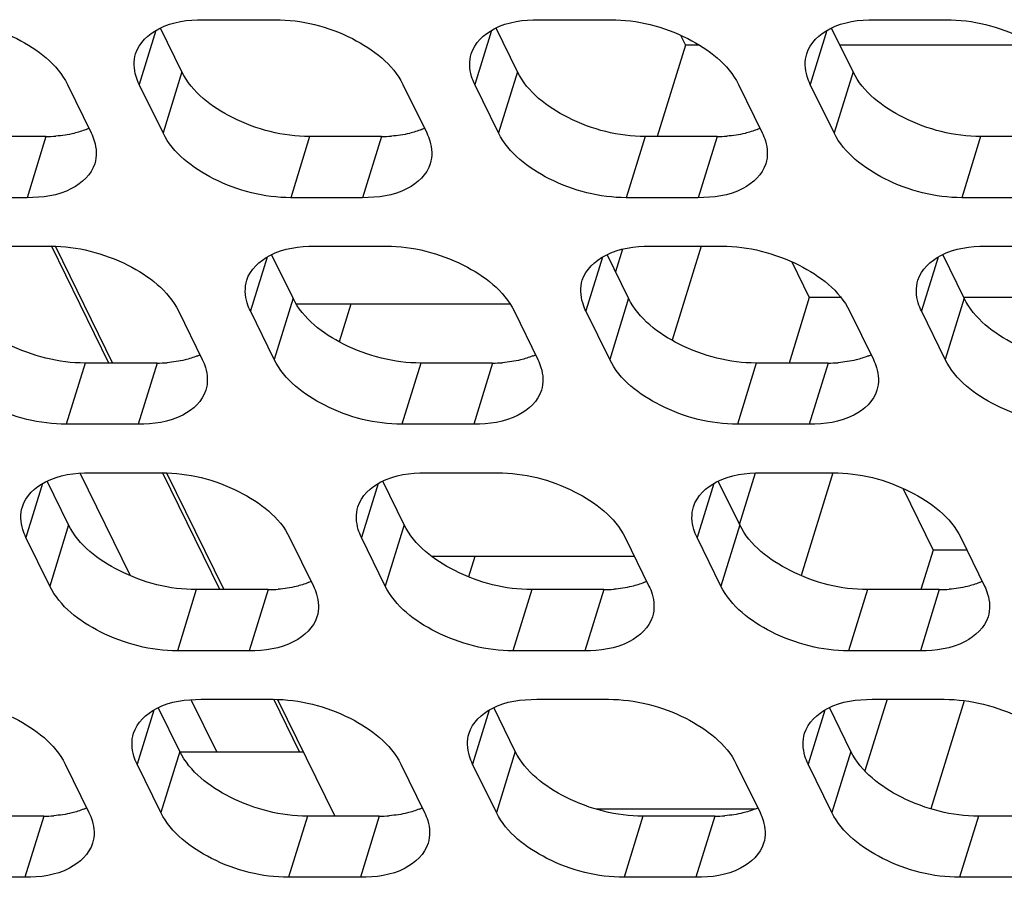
# Model space of a CAD drawing. Header units: millimetres. Extents: x 0 to 420, y 0 to 297.
# Tile 114 of 180: x 158.92 to 164.59, y 154.82 to 159.76. Entities that reach past the tile are written whole.
import ezdxf

# ---------------------------------------------------------------- set-up
doc = ezdxf.new("R2010")
doc.units = ezdxf.units.MM
doc.header["$LTSCALE"] = 23.1
doc.layers.get('0').update_dxf_attribs({"linetype": 'CONTINUOUS'})
doc.layers.add('ASSI', color=7, linetype='CONTINUOUS')

msp = doc.modelspace()

# ---------------------------------------------------------------- linework, layer by layer
at = {"color": 7, "linetype": 'CONTINUOUS'}
for p, q in [((162.725561, 159.672876), (162.753767, 159.615398)), ((162.753767, 159.615398), (162.591208, 159.089356)), ((162.834475, 159.615398), (162.753767, 159.615398)), ((164.768703, 159.615398), (163.64438, 159.615398)), ((159.429787, 157.783975), (159.098642, 158.458778)), ((159.121493, 158.45616), (159.451354, 157.783975)), ((162.390374, 158.439458), (162.350515, 158.310474)), ((162.843257, 158.457134), (162.675995, 157.915872)), ((163.366149, 158.367495), (163.467565, 158.16083)), ((163.467565, 158.16083), (163.351108, 157.783975)), ((163.64981, 158.16083), (163.467565, 158.16083)), ((165.584038, 158.16083), (164.360087, 158.16083)), ((161.742805, 158.12316), (160.511018, 158.12316)), ((160.825165, 158.12316), (160.758175, 157.906378)), ((159.553798, 156.558494), (159.26376, 157.149528)), ((160.070375, 156.478594), (159.73923, 157.153397)), ((159.762081, 157.150779), (160.091942, 156.478594)), ((163.155325, 157.15042), (163.063273, 156.852541)), ((163.60326, 157.152086), (163.420112, 156.559419)), ((164.006736, 157.062115), (164.181363, 156.706263)), ((162.459846, 156.668593), (161.293514, 156.668593)), ((161.538963, 156.668593), (161.502948, 156.552047)), ((164.181363, 156.706263), (164.111008, 156.478594)), ((164.375588, 156.706263), (164.181363, 156.706263)), ((160.051916, 155.543435), (159.904348, 155.844148)), ((160.529284, 155.543435), (160.379818, 155.848016)), ((160.402669, 155.845398), (160.73253, 155.173213)), ((163.915637, 155.846373), (163.788129, 155.433757)), ((164.360617, 155.838477), (164.168112, 155.215528)), ((159.838578, 155.543435), (160.550851, 155.543435)), ((163.152368, 155.214025), (162.23899, 155.214025))]:
    msp.add_line(p, q, dxfattribs=at)
at = {"layer": 'ASSI', "color": 7, "linetype": 'CONTINUOUS'}
for p, q in [((159.974455, 159.762515), (160.388933, 159.762515)), ((161.908683, 159.762515), (162.323161, 159.762515)), ((163.842912, 159.762515), (164.257389, 159.762515)), ((159.851043, 159.462322), (159.727347, 159.714387)), ((161.785271, 159.462322), (161.661575, 159.714387)), ((163.719499, 159.462322), (163.595803, 159.714387)), ((159.190366, 159.389549), (159.327635, 159.109825)), ((159.742113, 159.109825), (159.604844, 159.389549)), ((161.124595, 159.389549), (161.261863, 159.109825)), ((161.676341, 159.109825), (161.539072, 159.389549)), ((163.058823, 159.389549), (163.196091, 159.109825)), ((163.610569, 159.109825), (163.4733, 159.389549)), ((159.066954, 159.089356), (158.652476, 159.089356)), ((161.001182, 159.089356), (160.586704, 159.089356)), ((162.93541, 159.089356), (162.520932, 159.089356)), ((164.869638, 159.089356), (164.45516, 159.089356)), ((158.958024, 158.736859), (158.543546, 158.736859)), ((160.892252, 158.736859), (160.477774, 158.736859)), ((162.82648, 158.736859), (162.412003, 158.736859)), ((164.760708, 158.736859), (164.346231, 158.736859)), ((158.680815, 158.457134), (159.095293, 158.457134)), ((160.615043, 158.457134), (161.029521, 158.457134)), ((162.549271, 158.457134), (162.963749, 158.457134)), ((164.483499, 158.457134), (164.897977, 158.457134)), ((160.49163, 158.156941), (160.367935, 158.409006)), ((162.425859, 158.156941), (162.302163, 158.409006)), ((164.360087, 158.156941), (164.236391, 158.409006)), ((159.830954, 158.084168), (159.968223, 157.804444)), ((160.382701, 157.804444), (160.245432, 158.084168)), ((161.765182, 158.084168), (161.902451, 157.804444)), ((162.316929, 157.804444), (162.17966, 158.084168)), ((163.699411, 158.084168), (163.836679, 157.804444)), ((164.251157, 157.804444), (164.113888, 158.084168)), ((159.707542, 157.783975), (159.293064, 157.783975)), ((161.64177, 157.783975), (161.227292, 157.783975)), ((163.575998, 157.783975), (163.16152, 157.783975)), ((159.598612, 157.431478), (159.184134, 157.431478)), ((161.53284, 157.431478), (161.118362, 157.431478)), ((163.467068, 157.431478), (163.05259, 157.431478)), ((159.321403, 157.151753), (159.735881, 157.151753)), ((161.255631, 157.151753), (161.670109, 157.151753)), ((163.189859, 157.151753), (163.604337, 157.151753)), ((159.19799, 156.85156), (159.074295, 157.103625)), ((161.132218, 156.85156), (161.008523, 157.103625)), ((163.066446, 156.85156), (162.942751, 157.103625)), ((159.08906, 156.499063), (158.951792, 156.778787)), ((160.471542, 156.778787), (160.608811, 156.499063)), ((161.023289, 156.499063), (160.88602, 156.778787)), ((162.40577, 156.778787), (162.543039, 156.499063)), ((162.957517, 156.499063), (162.820248, 156.778787)), ((164.339998, 156.778787), (164.477267, 156.499063)), ((160.348129, 156.478594), (159.933652, 156.478594)), ((162.282358, 156.478594), (161.86788, 156.478594)), ((164.216586, 156.478594), (163.802108, 156.478594)), ((160.2392, 156.126097), (159.824722, 156.126097)), ((162.173428, 156.126097), (161.75895, 156.126097)), ((164.107656, 156.126097), (163.693178, 156.126097)), ((159.961991, 155.846373), (160.376468, 155.846373)), ((161.896219, 155.846373), (162.310697, 155.846373)), ((163.830447, 155.846373), (164.244925, 155.846373)), ((159.838578, 155.546179), (159.714883, 155.798244)), ((161.772806, 155.546179), (161.649111, 155.798244)), ((163.707034, 155.546179), (163.583339, 155.798244)), ((159.177902, 155.473407), (159.315171, 155.193682)), ((159.729648, 155.193682), (159.59238, 155.473407)), ((161.11213, 155.473407), (161.249399, 155.193682)), ((161.663876, 155.193682), (161.526608, 155.473407)), ((163.046358, 155.473407), (163.183627, 155.193682)), ((163.598105, 155.193682), (163.460836, 155.473407)), ((159.054489, 155.173213), (158.640012, 155.173213)), ((160.988717, 155.173213), (160.57424, 155.173213)), ((162.922945, 155.173213), (162.508468, 155.173213)), ((164.857174, 155.173213), (164.442696, 155.173213)), ((158.945559, 154.820716), (158.531082, 154.820716)), ((160.879788, 154.820716), (160.46531, 154.820716)), ((162.814016, 154.820716), (162.399538, 154.820716)), ((164.748244, 154.820716), (164.333766, 154.820716))]:
    msp.add_line(p, q, dxfattribs=at)
at = {"layer": 'ASSI', "color": 9, "linetype": 'CONTINUOUS'}
for p, q in [((159.70089, 159.700354), (159.604844, 159.389549)), ((161.635118, 159.700354), (161.539072, 159.389549)), ((163.569346, 159.700354), (163.4733, 159.389549)), ((159.851043, 159.462322), (159.742113, 159.109825)), ((161.785271, 159.462322), (161.676341, 159.109825)), ((163.719499, 159.462322), (163.610569, 159.109825)), ((159.066954, 159.089356), (158.958024, 158.736859)), ((160.586704, 159.089356), (160.477774, 158.736859)), ((161.001182, 159.089356), (160.892252, 158.736859)), ((162.520932, 159.089356), (162.412003, 158.736859)), ((162.93541, 159.089356), (162.82648, 158.736859)), ((164.45516, 159.089356), (164.346231, 158.736859)), ((160.341478, 158.394974), (160.245432, 158.084168)), ((162.275706, 158.394974), (162.17966, 158.084168)), ((164.209934, 158.394974), (164.113888, 158.084168)), ((160.49163, 158.156941), (160.382701, 157.804444)), ((162.425859, 158.156941), (162.316929, 157.804444)), ((164.360087, 158.156941), (164.251157, 157.804444)), ((159.293064, 157.783975), (159.184134, 157.431478)), ((159.707542, 157.783975), (159.598612, 157.431478)), ((161.227292, 157.783975), (161.118362, 157.431478)), ((161.64177, 157.783975), (161.53284, 157.431478)), ((163.16152, 157.783975), (163.05259, 157.431478)), ((163.575998, 157.783975), (163.467068, 157.431478)), ((159.047838, 157.089593), (158.951792, 156.778787)), ((160.982066, 157.089593), (160.88602, 156.778787)), ((162.916294, 157.089593), (162.820248, 156.778787)), ((159.19799, 156.85156), (159.08906, 156.499063)), ((161.132218, 156.85156), (161.023289, 156.499063)), ((163.066446, 156.85156), (162.957517, 156.499063)), ((159.933652, 156.478594), (159.824722, 156.126097)), ((160.348129, 156.478594), (160.2392, 156.126097)), ((161.86788, 156.478594), (161.75895, 156.126097)), ((162.282358, 156.478594), (162.173428, 156.126097)), ((163.802108, 156.478594), (163.693178, 156.126097)), ((164.216586, 156.478594), (164.107656, 156.126097)), ((159.688426, 155.784212), (159.59238, 155.473407)), ((161.622654, 155.784212), (161.526608, 155.473407)), ((163.556882, 155.784212), (163.460836, 155.473407)), ((159.838578, 155.546179), (159.729648, 155.193682)), ((161.772806, 155.546179), (161.663876, 155.193682)), ((163.707034, 155.546179), (163.598105, 155.193682)), ((159.054489, 155.173213), (158.945559, 154.820716)), ((160.57424, 155.173213), (160.46531, 154.820716)), ((160.988717, 155.173213), (160.879788, 154.820716)), ((162.508468, 155.173213), (162.399538, 154.820716)), ((162.922945, 155.173213), (162.814016, 154.820716)), ((164.442696, 155.173213), (164.333766, 154.820716))]:
    msp.add_line(p, q, dxfattribs=at)
at = {"layer": 'ASSI', "color": 7, "linetype": 'CONTINUOUS'}
for centre, radius, start, end in [((159.142304, 159.50639), 0.407276, 292.495016, 294.992011), ((161.076532, 159.50639), 0.407276, 292.495016, 294.992011), ((163.01076, 159.50639), 0.407276, 292.495016, 294.992011), ((159.067406, 159.85978), 0.770424, 269.966393, 274.265148), ((161.001634, 159.85978), 0.770424, 269.966393, 274.265148), ((162.935862, 159.85978), 0.770424, 269.966393, 274.265148), ((159.782892, 158.201009), 0.407276, 292.495016, 294.992011), ((161.71712, 158.201009), 0.407276, 292.495016, 294.992011), ((163.651348, 158.201009), 0.407276, 292.495016, 294.992011), ((159.707993, 158.554399), 0.770424, 269.966393, 274.265148), ((161.642222, 158.554399), 0.770424, 269.966393, 274.265148), ((163.57645, 158.554399), 0.770424, 269.966393, 274.265148), ((160.42348, 156.895628), 0.407276, 292.495016, 294.992011), ((162.357708, 156.895628), 0.407276, 292.495016, 294.992011), ((164.291936, 156.895628), 0.407276, 292.495016, 294.992011), ((160.348581, 157.249018), 0.770424, 269.966393, 274.265148), ((162.282809, 157.249018), 0.770424, 269.966393, 274.265148), ((164.217038, 157.249018), 0.770424, 269.966393, 274.265148), ((159.129839, 155.590247), 0.407276, 292.495016, 294.992011), ((161.064067, 155.590247), 0.407276, 292.495016, 294.992011), ((162.998296, 155.590247), 0.407276, 292.495016, 294.992011), ((159.054941, 155.943637), 0.770424, 269.966393, 274.265148), ((160.989169, 155.943637), 0.770424, 269.966393, 274.265148), ((162.923397, 155.943637), 0.770424, 269.966393, 274.265148)]:
    msp.add_arc(centre, radius, start, end, dxfattribs=at)
for points, knots in [([(158.454705, 159.762515), (158.607238, 159.762515), (158.888351, 159.691448), (159.132665, 159.507133), (159.190366, 159.389549)], [0, 0, 0, 0, 0.53801512, 1, 1, 1, 1]), ([(159.584247, 159.566761), (159.603488, 159.628954), (159.730486, 159.744659), (159.886916, 159.762515), (159.974455, 159.762515)], [0, 0, 0, 0, 0.42649912, 1, 1, 1, 1]), ([(160.388933, 159.762515), (160.541466, 159.762515), (160.822579, 159.691448), (161.066893, 159.507133), (161.124595, 159.389549)], [0, 0, 0, 0, 0.53801512, 1, 1, 1, 1]), ([(161.518475, 159.566761), (161.537716, 159.628954), (161.664714, 159.744659), (161.821144, 159.762515), (161.908683, 159.762515)], [0, 0, 0, 0, 0.42649912, 1, 1, 1, 1]), ([(162.323161, 159.762515), (162.475695, 159.762515), (162.756808, 159.691448), (163.001121, 159.507133), (163.058823, 159.389549)], [0, 0, 0, 0, 0.53801512, 1, 1, 1, 1]), ([(163.452703, 159.566761), (163.471944, 159.628954), (163.598942, 159.744659), (163.755372, 159.762515), (163.842912, 159.762515)], [0, 0, 0, 0, 0.42649912, 1, 1, 1, 1]), ([(164.257389, 159.762515), (164.409923, 159.762515), (164.691036, 159.691448), (164.935349, 159.507133), (164.993051, 159.389549)], [0, 0, 0, 0, 0.53801512, 1, 1, 1, 1]), ([(159.604844, 159.389549), (159.597578, 159.404355), (159.57474, 159.459987), (159.571314, 159.524959), (159.584247, 159.566761)], [0, 0, 0, 0, 0.2737353, 1, 1, 1, 1]), ([(161.539072, 159.389549), (161.531806, 159.404355), (161.508968, 159.459987), (161.505542, 159.524959), (161.518475, 159.566761)], [0, 0, 0, 0, 0.2737353, 1, 1, 1, 1]), ([(163.4733, 159.389549), (163.466035, 159.404355), (163.443196, 159.459987), (163.43977, 159.524959), (163.452703, 159.566761)], [0, 0, 0, 0, 0.2737353, 1, 1, 1, 1]), ([(160.586704, 159.089356), (160.434171, 159.089356), (160.153058, 159.160423), (159.908744, 159.344739), (159.851043, 159.462322)], [0, 0, 0, 0, 0.53801512, 1, 1, 1, 1]), ([(162.520932, 159.089356), (162.368399, 159.089356), (162.087286, 159.160423), (161.842972, 159.344739), (161.785271, 159.462322)], [0, 0, 0, 0, 0.53801512, 1, 1, 1, 1]), ([(164.45516, 159.089356), (164.302627, 159.089356), (164.021514, 159.160423), (163.7772, 159.344739), (163.719499, 159.462322)], [0, 0, 0, 0, 0.53801512, 1, 1, 1, 1]), ([(159.327635, 159.109825), (159.334901, 159.095019), (159.357739, 159.039388), (159.361165, 158.974415), (159.348233, 158.932613)], [0, 0, 0, 0, 0.2737353, 1, 1, 1, 1]), ([(160.477774, 158.736859), (160.325241, 158.736859), (160.044128, 158.807926), (159.799814, 158.992242), (159.742113, 159.109825)], [0, 0, 0, 0, 0.53801512, 1, 1, 1, 1]), ([(161.261863, 159.109825), (161.269129, 159.095019), (161.291967, 159.039388), (161.295393, 158.974415), (161.282461, 158.932613)], [0, 0, 0, 0, 0.2737353, 1, 1, 1, 1]), ([(162.412003, 158.736859), (162.259469, 158.736859), (161.978356, 158.807926), (161.734042, 158.992242), (161.676341, 159.109825)], [0, 0, 0, 0, 0.53801512, 1, 1, 1, 1]), ([(163.196091, 159.109825), (163.203357, 159.095019), (163.226195, 159.039388), (163.229621, 158.974415), (163.216689, 158.932613)], [0, 0, 0, 0, 0.2737353, 1, 1, 1, 1]), ([(164.346231, 158.736859), (164.193697, 158.736859), (163.912584, 158.807926), (163.66827, 158.992242), (163.610569, 159.109825)], [0, 0, 0, 0, 0.53801512, 1, 1, 1, 1]), ([(159.348233, 158.932613), (159.328992, 158.87042), (159.201993, 158.754716), (159.045564, 158.736859), (158.958024, 158.736859)], [0, 0, 0, 0, 0.42649912, 1, 1, 1, 1]), ([(161.282461, 158.932613), (161.26322, 158.87042), (161.136221, 158.754716), (160.979792, 158.736859), (160.892252, 158.736859)], [0, 0, 0, 0, 0.42649912, 1, 1, 1, 1]), ([(163.216689, 158.932613), (163.197448, 158.87042), (163.070449, 158.754716), (162.91402, 158.736859), (162.82648, 158.736859)], [0, 0, 0, 0, 0.42649912, 1, 1, 1, 1]), ([(159.095293, 158.457134), (159.247826, 158.457134), (159.528939, 158.386067), (159.773253, 158.201752), (159.830954, 158.084168)], [0, 0, 0, 0, 0.53801512, 1, 1, 1, 1]), ([(160.224834, 158.26138), (160.244076, 158.323573), (160.371074, 158.439278), (160.527504, 158.457134), (160.615043, 158.457134)], [0, 0, 0, 0, 0.42649912, 1, 1, 1, 1]), ([(161.029521, 158.457134), (161.182054, 158.457134), (161.463167, 158.386067), (161.707481, 158.201752), (161.765182, 158.084168)], [0, 0, 0, 0, 0.53801512, 1, 1, 1, 1]), ([(162.159063, 158.26138), (162.178304, 158.323573), (162.305302, 158.439278), (162.461732, 158.457134), (162.549271, 158.457134)], [0, 0, 0, 0, 0.42649912, 1, 1, 1, 1]), ([(162.963749, 158.457134), (163.116282, 158.457134), (163.397395, 158.386067), (163.641709, 158.201752), (163.699411, 158.084168)], [0, 0, 0, 0, 0.53801512, 1, 1, 1, 1]), ([(164.093291, 158.26138), (164.112532, 158.323573), (164.23953, 158.439278), (164.39596, 158.457134), (164.483499, 158.457134)], [0, 0, 0, 0, 0.42649912, 1, 1, 1, 1]), ([(160.245432, 158.084168), (160.238166, 158.098974), (160.215328, 158.154606), (160.211902, 158.219579), (160.224834, 158.26138)], [0, 0, 0, 0, 0.2737353, 1, 1, 1, 1]), ([(162.17966, 158.084168), (162.172394, 158.098974), (162.149556, 158.154606), (162.14613, 158.219579), (162.159063, 158.26138)], [0, 0, 0, 0, 0.2737353, 1, 1, 1, 1]), ([(164.113888, 158.084168), (164.106622, 158.098974), (164.083784, 158.154606), (164.080358, 158.219579), (164.093291, 158.26138)], [0, 0, 0, 0, 0.2737353, 1, 1, 1, 1]), ([(159.293064, 157.783975), (159.14053, 157.783975), (158.859417, 157.855042), (158.615104, 158.039358), (158.557402, 158.156941)], [0, 0, 0, 0, 0.53801512, 1, 1, 1, 1]), ([(161.227292, 157.783975), (161.074759, 157.783975), (160.793646, 157.855042), (160.549332, 158.039358), (160.49163, 158.156941)], [0, 0, 0, 0, 0.53801512, 1, 1, 1, 1]), ([(163.16152, 157.783975), (163.008987, 157.783975), (162.727874, 157.855042), (162.48356, 158.039358), (162.425859, 158.156941)], [0, 0, 0, 0, 0.53801512, 1, 1, 1, 1]), ([(165.095748, 157.783975), (164.943215, 157.783975), (164.662102, 157.855042), (164.417788, 158.039358), (164.360087, 158.156941)], [0, 0, 0, 0, 0.53801512, 1, 1, 1, 1]), ([(159.184134, 157.431478), (159.031601, 157.431478), (158.750488, 157.502545), (158.506174, 157.686861), (158.448473, 157.804444)], [0, 0, 0, 0, 0.53801512, 1, 1, 1, 1]), ([(159.968223, 157.804444), (159.975489, 157.789638), (159.998327, 157.734007), (160.001753, 157.669034), (159.988821, 157.627232)], [0, 0, 0, 0, 0.2737353, 1, 1, 1, 1]), ([(161.118362, 157.431478), (160.965829, 157.431478), (160.684716, 157.502545), (160.440402, 157.686861), (160.382701, 157.804444)], [0, 0, 0, 0, 0.53801512, 1, 1, 1, 1]), ([(161.902451, 157.804444), (161.909717, 157.789638), (161.932555, 157.734007), (161.935981, 157.669034), (161.923049, 157.627232)], [0, 0, 0, 0, 0.2737353, 1, 1, 1, 1]), ([(163.05259, 157.431478), (162.900057, 157.431478), (162.618944, 157.502545), (162.37463, 157.686861), (162.316929, 157.804444)], [0, 0, 0, 0, 0.53801512, 1, 1, 1, 1]), ([(163.836679, 157.804444), (163.843945, 157.789638), (163.866783, 157.734007), (163.870209, 157.669034), (163.857277, 157.627232)], [0, 0, 0, 0, 0.2737353, 1, 1, 1, 1]), ([(164.986819, 157.431478), (164.834285, 157.431478), (164.553172, 157.502545), (164.308858, 157.686861), (164.251157, 157.804444)], [0, 0, 0, 0, 0.53801512, 1, 1, 1, 1]), ([(159.988821, 157.627232), (159.969579, 157.565039), (159.842581, 157.449335), (159.686151, 157.431478), (159.598612, 157.431478)], [0, 0, 0, 0, 0.42649912, 1, 1, 1, 1]), ([(161.923049, 157.627232), (161.903808, 157.565039), (161.776809, 157.449335), (161.62038, 157.431478), (161.53284, 157.431478)], [0, 0, 0, 0, 0.42649912, 1, 1, 1, 1]), ([(163.857277, 157.627232), (163.838036, 157.565039), (163.711037, 157.449335), (163.554608, 157.431478), (163.467068, 157.431478)], [0, 0, 0, 0, 0.42649912, 1, 1, 1, 1]), ([(158.931194, 156.955999), (158.950435, 157.018192), (159.077434, 157.133897), (159.233863, 157.151753), (159.321403, 157.151753)], [0, 0, 0, 0, 0.42649912, 1, 1, 1, 1]), ([(159.735881, 157.151753), (159.888414, 157.151753), (160.169527, 157.080686), (160.413841, 156.896371), (160.471542, 156.778787)], [0, 0, 0, 0, 0.53801512, 1, 1, 1, 1]), ([(160.865422, 156.955999), (160.884663, 157.018192), (161.011662, 157.133897), (161.168091, 157.151753), (161.255631, 157.151753)], [0, 0, 0, 0, 0.42649912, 1, 1, 1, 1]), ([(161.670109, 157.151753), (161.822642, 157.151753), (162.103755, 157.080686), (162.348069, 156.896371), (162.40577, 156.778787)], [0, 0, 0, 0, 0.53801512, 1, 1, 1, 1]), ([(162.79965, 156.955999), (162.818892, 157.018192), (162.94589, 157.133897), (163.10232, 157.151753), (163.189859, 157.151753)], [0, 0, 0, 0, 0.42649912, 1, 1, 1, 1]), ([(163.604337, 157.151753), (163.75687, 157.151753), (164.037983, 157.080686), (164.282297, 156.896371), (164.339998, 156.778787)], [0, 0, 0, 0, 0.53801512, 1, 1, 1, 1]), ([(158.951792, 156.778787), (158.944526, 156.793593), (158.921688, 156.849225), (158.918262, 156.914198), (158.931194, 156.955999)], [0, 0, 0, 0, 0.2737353, 1, 1, 1, 1]), ([(160.88602, 156.778787), (160.878754, 156.793593), (160.855916, 156.849225), (160.85249, 156.914198), (160.865422, 156.955999)], [0, 0, 0, 0, 0.2737353, 1, 1, 1, 1]), ([(162.820248, 156.778787), (162.812982, 156.793593), (162.790144, 156.849225), (162.786718, 156.914198), (162.79965, 156.955999)], [0, 0, 0, 0, 0.2737353, 1, 1, 1, 1]), ([(159.933652, 156.478594), (159.781118, 156.478594), (159.500005, 156.549662), (159.255692, 156.733977), (159.19799, 156.85156)], [0, 0, 0, 0, 0.53801512, 1, 1, 1, 1]), ([(161.86788, 156.478594), (161.715346, 156.478594), (161.434233, 156.549662), (161.18992, 156.733977), (161.132218, 156.85156)], [0, 0, 0, 0, 0.53801512, 1, 1, 1, 1]), ([(163.802108, 156.478594), (163.649575, 156.478594), (163.368462, 156.549662), (163.124148, 156.733977), (163.066446, 156.85156)], [0, 0, 0, 0, 0.53801512, 1, 1, 1, 1]), ([(159.824722, 156.126097), (159.672189, 156.126097), (159.391076, 156.197164), (159.146762, 156.38148), (159.08906, 156.499063)], [0, 0, 0, 0, 0.53801512, 1, 1, 1, 1]), ([(160.608811, 156.499063), (160.616077, 156.484257), (160.638915, 156.428626), (160.642341, 156.363653), (160.629408, 156.321851)], [0, 0, 0, 0, 0.2737353, 1, 1, 1, 1]), ([(161.75895, 156.126097), (161.606417, 156.126097), (161.325304, 156.197164), (161.08099, 156.38148), (161.023289, 156.499063)], [0, 0, 0, 0, 0.53801512, 1, 1, 1, 1]), ([(162.543039, 156.499063), (162.550305, 156.484257), (162.573143, 156.428626), (162.576569, 156.363653), (162.563637, 156.321851)], [0, 0, 0, 0, 0.2737353, 1, 1, 1, 1]), ([(163.693178, 156.126097), (163.540645, 156.126097), (163.259532, 156.197164), (163.015218, 156.38148), (162.957517, 156.499063)], [0, 0, 0, 0, 0.53801512, 1, 1, 1, 1]), ([(164.477267, 156.499063), (164.484533, 156.484257), (164.507371, 156.428626), (164.510797, 156.363653), (164.497865, 156.321851)], [0, 0, 0, 0, 0.2737353, 1, 1, 1, 1]), ([(160.629408, 156.321851), (160.610167, 156.259658), (160.483169, 156.143954), (160.326739, 156.126097), (160.2392, 156.126097)], [0, 0, 0, 0, 0.42649912, 1, 1, 1, 1]), ([(162.563637, 156.321851), (162.544395, 156.259658), (162.417397, 156.143954), (162.260968, 156.126097), (162.173428, 156.126097)], [0, 0, 0, 0, 0.42649912, 1, 1, 1, 1]), ([(164.497865, 156.321851), (164.478624, 156.259658), (164.351625, 156.143954), (164.195196, 156.126097), (164.107656, 156.126097)], [0, 0, 0, 0, 0.42649912, 1, 1, 1, 1]), ([(158.44224, 155.846373), (158.594774, 155.846373), (158.875887, 155.775305), (159.120201, 155.59099), (159.177902, 155.473407)], [0, 0, 0, 0, 0.53801512, 1, 1, 1, 1]), ([(159.571782, 155.650618), (159.591023, 155.712811), (159.718022, 155.828516), (159.874451, 155.846373), (159.961991, 155.846373)], [0, 0, 0, 0, 0.42649912, 1, 1, 1, 1]), ([(160.376468, 155.846373), (160.529002, 155.846373), (160.810115, 155.775305), (161.054429, 155.59099), (161.11213, 155.473407)], [0, 0, 0, 0, 0.53801512, 1, 1, 1, 1]), ([(161.50601, 155.650618), (161.525251, 155.712811), (161.65225, 155.828516), (161.808679, 155.846373), (161.896219, 155.846373)], [0, 0, 0, 0, 0.42649912, 1, 1, 1, 1]), ([(162.310697, 155.846373), (162.46323, 155.846373), (162.744343, 155.775305), (162.988657, 155.59099), (163.046358, 155.473407)], [0, 0, 0, 0, 0.53801512, 1, 1, 1, 1]), ([(163.440238, 155.650618), (163.45948, 155.712811), (163.586478, 155.828516), (163.742907, 155.846373), (163.830447, 155.846373)], [0, 0, 0, 0, 0.42649912, 1, 1, 1, 1]), ([(164.244925, 155.846373), (164.397458, 155.846373), (164.678571, 155.775305), (164.922885, 155.59099), (164.980586, 155.473407)], [0, 0, 0, 0, 0.53801512, 1, 1, 1, 1]), ([(159.59238, 155.473407), (159.585114, 155.488212), (159.562276, 155.543844), (159.55885, 155.608817), (159.571782, 155.650618)], [0, 0, 0, 0, 0.2737353, 1, 1, 1, 1]), ([(161.526608, 155.473407), (161.519342, 155.488212), (161.496504, 155.543844), (161.493078, 155.608817), (161.50601, 155.650618)], [0, 0, 0, 0, 0.2737353, 1, 1, 1, 1]), ([(163.460836, 155.473407), (163.45357, 155.488212), (163.430732, 155.543844), (163.427306, 155.608817), (163.440238, 155.650618)], [0, 0, 0, 0, 0.2737353, 1, 1, 1, 1]), ([(160.57424, 155.173213), (160.421706, 155.173213), (160.140593, 155.244281), (159.89628, 155.428596), (159.838578, 155.546179)], [0, 0, 0, 0, 0.53801512, 1, 1, 1, 1]), ([(162.508468, 155.173213), (162.355934, 155.173213), (162.074821, 155.244281), (161.830508, 155.428596), (161.772806, 155.546179)], [0, 0, 0, 0, 0.53801512, 1, 1, 1, 1]), ([(164.442696, 155.173213), (164.290163, 155.173213), (164.00905, 155.244281), (163.764736, 155.428596), (163.707034, 155.546179)], [0, 0, 0, 0, 0.53801512, 1, 1, 1, 1]), ([(159.315171, 155.193682), (159.322436, 155.178877), (159.345275, 155.123245), (159.348701, 155.058272), (159.335768, 155.01647)], [0, 0, 0, 0, 0.2737353, 1, 1, 1, 1]), ([(160.46531, 154.820716), (160.312776, 154.820716), (160.031663, 154.891784), (159.78735, 155.076099), (159.729648, 155.193682)], [0, 0, 0, 0, 0.53801512, 1, 1, 1, 1]), ([(161.249399, 155.193682), (161.256665, 155.178877), (161.279503, 155.123245), (161.282929, 155.058272), (161.269996, 155.01647)], [0, 0, 0, 0, 0.2737353, 1, 1, 1, 1]), ([(162.399538, 154.820716), (162.247005, 154.820716), (161.965892, 154.891784), (161.721578, 155.076099), (161.663876, 155.193682)], [0, 0, 0, 0, 0.53801512, 1, 1, 1, 1]), ([(163.183627, 155.193682), (163.190893, 155.178877), (163.213731, 155.123245), (163.217157, 155.058272), (163.204224, 155.01647)], [0, 0, 0, 0, 0.2737353, 1, 1, 1, 1]), ([(164.333766, 154.820716), (164.181233, 154.820716), (163.90012, 154.891784), (163.655806, 155.076099), (163.598105, 155.193682)], [0, 0, 0, 0, 0.53801512, 1, 1, 1, 1]), ([(159.335768, 155.01647), (159.316527, 154.954277), (159.189529, 154.838573), (159.033099, 154.820716), (158.945559, 154.820716)], [0, 0, 0, 0, 0.42649912, 1, 1, 1, 1]), ([(161.269996, 155.01647), (161.250755, 154.954277), (161.123757, 154.838573), (160.967327, 154.820716), (160.879788, 154.820716)], [0, 0, 0, 0, 0.42649912, 1, 1, 1, 1]), ([(163.204224, 155.01647), (163.184983, 154.954277), (163.057985, 154.838573), (162.901555, 154.820716), (162.814016, 154.820716)], [0, 0, 0, 0, 0.42649912, 1, 1, 1, 1])]:
    msp.add_open_spline(points, degree=3, knots=knots, dxfattribs=at)
for points in [[(159.22877, 159.10761), (159.194679, 159.099245), (159.159707, 159.094122), (159.124704, 159.09149)], [(159.298129, 159.130102), (159.275676, 159.120797), (159.252374, 159.113403), (159.22877, 159.10761)], [(161.162998, 159.10761), (161.128907, 159.099245), (161.093935, 159.094122), (161.058932, 159.09149)], [(161.232357, 159.130102), (161.209904, 159.120797), (161.186603, 159.113403), (161.162998, 159.10761)], [(163.097226, 159.10761), (163.063135, 159.099245), (163.028163, 159.094122), (162.99316, 159.09149)], [(163.166585, 159.130102), (163.144132, 159.120797), (163.120831, 159.113403), (163.097226, 159.10761)], [(159.869358, 157.802229), (159.835267, 157.793864), (159.800295, 157.788741), (159.765292, 157.786109)], [(159.938717, 157.824721), (159.916264, 157.815416), (159.892962, 157.808022), (159.869358, 157.802229)], [(161.803586, 157.802229), (161.769495, 157.793864), (161.734523, 157.788741), (161.69952, 157.786109)], [(161.872945, 157.824721), (161.850492, 157.815416), (161.82719, 157.808022), (161.803586, 157.802229)], [(163.737814, 157.802229), (163.703723, 157.793864), (163.668751, 157.788741), (163.633748, 157.786109)], [(163.807173, 157.824721), (163.78472, 157.815416), (163.761419, 157.808022), (163.737814, 157.802229)], [(160.509946, 156.496848), (160.475855, 156.488483), (160.440883, 156.48336), (160.405879, 156.480728)], [(160.579305, 156.51934), (160.556852, 156.510035), (160.53355, 156.502641), (160.509946, 156.496848)], [(162.444174, 156.496848), (162.410083, 156.488483), (162.375111, 156.48336), (162.340108, 156.480728)], [(162.513533, 156.51934), (162.49108, 156.510035), (162.467778, 156.502641), (162.444174, 156.496848)], [(164.378402, 156.496848), (164.344311, 156.488483), (164.309339, 156.48336), (164.274336, 156.480728)], [(164.447761, 156.51934), (164.425308, 156.510035), (164.402006, 156.502641), (164.378402, 156.496848)], [(159.216306, 155.191467), (159.182214, 155.183102), (159.147243, 155.177979), (159.112239, 155.175347)], [(159.285665, 155.213959), (159.263211, 155.204654), (159.23991, 155.19726), (159.216306, 155.191467)], [(161.150534, 155.191467), (161.116443, 155.183102), (161.081471, 155.177979), (161.046467, 155.175347)], [(161.219893, 155.213959), (161.197439, 155.204654), (161.174138, 155.19726), (161.150534, 155.191467)], [(163.084762, 155.191467), (163.050671, 155.183102), (163.015699, 155.177979), (162.980695, 155.175347)], [(163.154121, 155.213959), (163.131668, 155.204654), (163.108366, 155.19726), (163.084762, 155.191467)]]:
    msp.add_open_spline(points, degree=3, dxfattribs=at)

doc.saveas('drawing.dxf')
